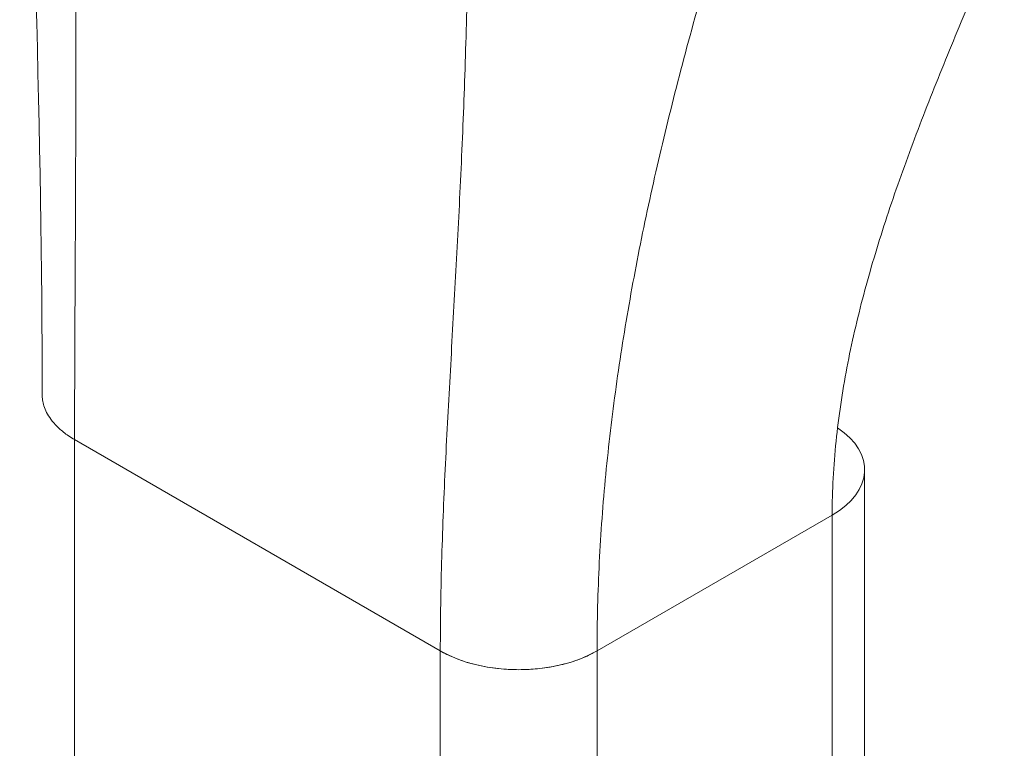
# Model space of a CAD drawing. Header units: inches. Extents: x 16 to 394, y 3 to 249.
# Tile 101 of 116: x 373.315 to 374.102, y 124.268 to 124.85. Entities that reach past the tile are written whole.
import ezdxf

# ---------------------------------------------------------------- set-up
doc = ezdxf.new("R2010")
doc.units = ezdxf.units.IN
doc.header["$LTSCALE"] = 24
doc.header["$MEASUREMENT"] = 0
doc.layers.add('Visible (ANSI)', color=7, linetype='Continuous', lineweight=5)

msp = doc.modelspace()

# ---------------------------------------------------------------- linework, layer by layer
at = {"layer": 'Visible (ANSI)'}
for p, q in [((373.3586, 124.51488), (373.65091, 124.34612)), ((373.3586, 122.74232), (373.3586, 124.51488)), ((373.65091, 124.34612), (373.3586, 124.51488)), ((373.99004, 123.92367), (373.99004, 124.49078)), ((373.77619, 124.34612), (373.9641, 124.45461)), ((373.9641, 124.45461), (373.77619, 124.34612)), ((373.9641, 124.45565), (373.9641, 124.45461)), ((373.9641, 124.45461), (373.9641, 122.68205)), ((373.9641, 123.88751), (373.9641, 124.45461)), ((373.65091, 124.34612), (373.65091, 124.34612)), ((373.65091, 123.77902), (373.65091, 124.34612)), ((373.77619, 124.34612), (373.77619, 123.77902)), ((373.77619, 124.34612), (373.77619, 124.34612)), ((373.69267, 124.33258), (373.69267, 124.33258))]:
    msp.add_line(p, q, dxfattribs=at)
for centre, start_param, end_param in [((373.90146, 124.49078), 5.497805, 6.997556), ((373.71355, 124.38229), 3.927007, 5.497778)]:
    msp.add_ellipse(centre, major_axis=(0.08859, 0), ratio=0.57735, start_param=start_param, end_param=end_param, dxfattribs=at)
msp.add_open_spline([(373.33266, 124.55105), (373.33266, 124.75519), (373.32548, 124.97677), (373.31473, 125.19912)], degree=3, dxfattribs=at)
for points, knots in [([(373.3586, 124.51488), (373.3586, 124.54006), (373.35869, 124.56528), (373.3588, 124.59053), (373.35891, 124.61579), (373.35904, 124.64109), (373.35917, 124.66647), (373.35929, 124.69185), (373.3594, 124.71731), (373.35947, 124.74293), (373.35955, 124.76854), (373.35959, 124.79431), (373.35961, 124.82032), (373.35962, 124.84633), (373.3596, 124.87259), (373.35957, 124.89923), (373.35954, 124.92587), (373.35951, 124.95288), (373.35952, 124.98042), (373.35953, 125.00796), (373.35959, 125.03604), (373.35978, 125.06483), (373.35996, 125.09362), (373.36028, 125.12313), (373.36084, 125.15358)], [0, 0, 0, 0, 0.125, 0.125, 0.125, 0.25, 0.25, 0.25, 0.375, 0.375, 0.375, 0.5, 0.5, 0.5, 0.625, 0.625, 0.625, 0.75, 0.75, 0.75, 0.875, 0.875, 0.875, 1, 1, 1, 1]), ([(373.36084, 125.15358), (373.36028, 125.12313), (373.35996, 125.09362), (373.35978, 125.06483), (373.35959, 125.03604), (373.35953, 125.00796), (373.35952, 124.98042), (373.35951, 124.95288), (373.35954, 124.92587), (373.35957, 124.89923), (373.3596, 124.87259), (373.35962, 124.84633), (373.35961, 124.82032), (373.35959, 124.79431), (373.35955, 124.76854), (373.35947, 124.74293), (373.3594, 124.71731), (373.35929, 124.69185), (373.35917, 124.66647), (373.35904, 124.64109), (373.35891, 124.61579), (373.3588, 124.59053), (373.35869, 124.56528), (373.3586, 124.54006), (373.3586, 124.51488)], [0, 0, 0, 0, 0.125, 0.125, 0.125, 0.25, 0.25, 0.25, 0.375, 0.375, 0.375, 0.5, 0.5, 0.5, 0.625, 0.625, 0.625, 0.75, 0.75, 0.75, 0.875, 0.875, 0.875, 1, 1, 1, 1]), ([(373.65091, 124.34612), (373.65091, 124.3713), (373.65135, 124.39631), (373.65209, 124.4212), (373.65282, 124.4461), (373.65384, 124.47088), (373.65503, 124.49565), (373.65621, 124.52042), (373.65755, 124.54518), (373.65893, 124.57004), (373.66032, 124.59489), (373.66174, 124.61986), (373.66313, 124.64508), (373.66451, 124.6703), (373.66584, 124.69578), (373.66705, 124.7217), (373.66827, 124.74762), (373.66937, 124.77398), (373.67031, 124.80098), (373.67126, 124.82799), (373.67204, 124.85564), (373.67266, 124.88419), (373.67327, 124.91273), (373.67372, 124.94217), (373.67402, 124.97276)], [0, 0, 0, 0, 0.125, 0.125, 0.125, 0.25, 0.25, 0.25, 0.375, 0.375, 0.375, 0.5, 0.5, 0.5, 0.625, 0.625, 0.625, 0.75, 0.75, 0.75, 0.875, 0.875, 0.875, 1, 1, 1, 1]), ([(373.67402, 124.97276), (373.67372, 124.94217), (373.67327, 124.91273), (373.67266, 124.88419), (373.67204, 124.85564), (373.67126, 124.82799), (373.67031, 124.80098), (373.66937, 124.77398), (373.66827, 124.74762), (373.66705, 124.7217), (373.66584, 124.69578), (373.66451, 124.6703), (373.66313, 124.64508), (373.66174, 124.61986), (373.66032, 124.59489), (373.65893, 124.57004), (373.65755, 124.54518), (373.65621, 124.52042), (373.65503, 124.49565), (373.65384, 124.47088), (373.65282, 124.4461), (373.65209, 124.4212), (373.65135, 124.39631), (373.65091, 124.3713), (373.65091, 124.34612)], [0, 0, 0, 0, 0.125, 0.125, 0.125, 0.25, 0.25, 0.25, 0.375, 0.375, 0.375, 0.5, 0.5, 0.5, 0.625, 0.625, 0.625, 0.75, 0.75, 0.75, 0.875, 0.875, 0.875, 1, 1, 1, 1]), ([(374.10167, 124.92984), (374.09265, 124.90868), (374.08381, 124.88796), (374.07521, 124.86754), (374.06661, 124.84713), (374.05825, 124.82702), (374.05021, 124.8071), (374.04218, 124.78719), (374.03446, 124.76746), (374.02717, 124.74784), (374.01987, 124.72822), (374.01299, 124.7087), (374.00664, 124.68921), (374.00029, 124.66972), (373.99447, 124.65026), (373.9893, 124.63079), (373.98413, 124.61131), (373.97961, 124.59182), (373.97588, 124.57229), (373.97215, 124.55276), (373.96921, 124.53318), (373.96719, 124.51357), (373.96518, 124.49395), (373.9641, 124.47429), (373.9641, 124.45461)], [0, 0, 0, 0, 0.125, 0.125, 0.125, 0.25, 0.25, 0.25, 0.375, 0.375, 0.375, 0.5, 0.5, 0.5, 0.625, 0.625, 0.625, 0.75, 0.75, 0.75, 0.875, 0.875, 0.875, 1, 1, 1, 1]), ([(373.77619, 124.34612), (373.77619, 124.36982), (373.7768, 124.3934), (373.77798, 124.41688), (373.77916, 124.44037), (373.78089, 124.46376), (373.78315, 124.48711), (373.7854, 124.51045), (373.78816, 124.53376), (373.7914, 124.55707), (373.79464, 124.58039), (373.79835, 124.60372), (373.80252, 124.62713), (373.80668, 124.65054), (373.81129, 124.67404), (373.81634, 124.6977), (373.82139, 124.72136), (373.82687, 124.74519), (373.83278, 124.76927), (373.83869, 124.79335), (373.84503, 124.81768), (373.85181, 124.84236), (373.85859, 124.86705), (373.86581, 124.89209), (373.87349, 124.91759)], [0, 0, 0, 0, 0.125, 0.125, 0.125, 0.25, 0.25, 0.25, 0.375, 0.375, 0.375, 0.5, 0.5, 0.5, 0.625, 0.625, 0.625, 0.75, 0.75, 0.75, 0.875, 0.875, 0.875, 1, 1, 1, 1]), ([(373.87349, 124.91759), (373.86581, 124.89209), (373.85859, 124.86705), (373.85181, 124.84236), (373.84503, 124.81768), (373.83869, 124.79335), (373.83278, 124.76927), (373.82687, 124.74519), (373.82139, 124.72136), (373.81634, 124.6977), (373.81129, 124.67404), (373.80668, 124.65054), (373.80252, 124.62713), (373.79835, 124.60372), (373.79464, 124.58039), (373.7914, 124.55707), (373.78816, 124.53376), (373.7854, 124.51045), (373.78315, 124.48711), (373.78089, 124.46376), (373.77916, 124.44037), (373.77798, 124.41688), (373.7768, 124.3934), (373.77619, 124.36982), (373.77619, 124.34612)], [0, 0, 0, 0, 0.125, 0.125, 0.125, 0.25, 0.25, 0.25, 0.375, 0.375, 0.375, 0.5, 0.5, 0.5, 0.625, 0.625, 0.625, 0.75, 0.75, 0.75, 0.875, 0.875, 0.875, 1, 1, 1, 1]), ([(373.3586, 124.51488), (373.3552, 124.51685), (373.35228, 124.51885), (373.34975, 124.52085), (373.34722, 124.52284), (373.34508, 124.52484), (373.34326, 124.52679), (373.34144, 124.52874), (373.33994, 124.53064), (373.33869, 124.5325), (373.33744, 124.53435), (373.33644, 124.53616), (373.33563, 124.53791), (373.33483, 124.53965), (373.33422, 124.54134), (373.33377, 124.54298), (373.33331, 124.54462), (373.33302, 124.54621), (373.33284, 124.54775), (373.33272, 124.54887), (373.33266, 124.54997), (373.33266, 124.55105)], [0, 0, 0, 0, 0.0666667, 0.0666667, 0.0666667, 0.1333333, 0.1333333, 0.1333333, 0.2, 0.2, 0.2, 0.2666667, 0.2666667, 0.2666667, 0.3333333, 0.3333333, 0.3333333, 0.4, 0.4, 0.4, 0.4484647, 0.4484647, 0.4484647, 0.4484647]), ([(373.77619, 124.34612), (373.77351, 124.34458), (373.77083, 124.34322), (373.76816, 124.34201), (373.76549, 124.34081), (373.76285, 124.33976), (373.76024, 124.33882), (373.75763, 124.33789), (373.75507, 124.33708), (373.75254, 124.33636), (373.75, 124.33564), (373.74751, 124.33502), (373.74505, 124.33448), (373.74258, 124.33394), (373.74015, 124.33348), (373.73772, 124.33308), (373.7353, 124.33268), (373.73288, 124.33235), (373.73046, 124.33208), (373.72804, 124.33181), (373.72561, 124.3316), (373.72315, 124.33144), (373.72069, 124.33129), (373.7182, 124.33119), (373.71565, 124.33115), (373.71311, 124.33112), (373.71051, 124.33115), (373.70783, 124.33125), (373.70516, 124.33135), (373.70241, 124.33152), (373.69957, 124.33178), (373.69674, 124.33204), (373.69381, 124.33239), (373.69079, 124.33286), (373.68776, 124.33332), (373.68463, 124.3339), (373.68142, 124.33462), (373.67821, 124.33534), (373.6749, 124.33621), (373.67153, 124.33726), (373.66815, 124.33831), (373.6647, 124.33955), (373.66124, 124.34101), (373.65778, 124.34247), (373.65431, 124.34416), (373.65091, 124.34612)], [0, 0, 0, 0, 0.066667, 0.066667, 0.066667, 0.133333, 0.133333, 0.133333, 0.2, 0.2, 0.2, 0.266667, 0.266667, 0.266667, 0.333333, 0.333333, 0.333333, 0.4, 0.4, 0.4, 0.466667, 0.466667, 0.466667, 0.533333, 0.533333, 0.533333, 0.6, 0.6, 0.6, 0.666667, 0.666667, 0.666667, 0.733333, 0.733333, 0.733333, 0.8, 0.8, 0.8, 0.866667, 0.866667, 0.866667, 0.933333, 0.933333, 0.933333, 1, 1, 1, 1])]:
    msp.add_open_spline(points, degree=3, knots=knots, dxfattribs=at)

doc.saveas('drawing.dxf')
